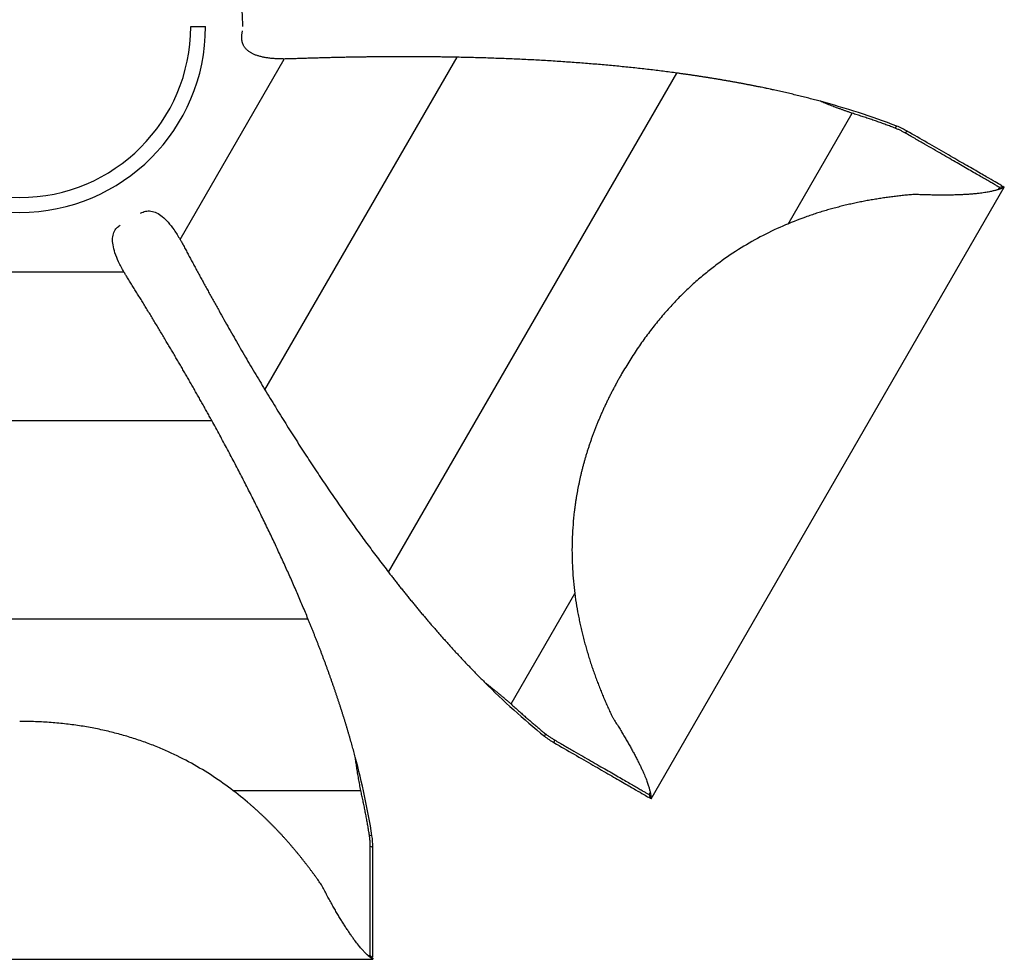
# Paper-space layout '_Superior' of a CAD drawing. Header units: millimetres. Extents: x -205 to 325, y -191 to 311.
# Tile 3 of 4: x 60 to 325, y -191 to 62. Entities that reach past the tile are written whole.
import ezdxf

# ---------------------------------------------------------------- set-up
doc = ezdxf.new("R2010")
doc.units = ezdxf.units.MM

psp = doc.layouts.new('_Superior')

# ---------------------------------------------------------------- linework, layer by layer
at = {"color": 7, "linetype": 'Continuous', "lineweight": 25}
for p, q in [((106, 60), (110, 60)), ((103.14, 2.73), (131.17, 51.27)), ((125.97, -37.75), (177.64, 51.74)), ((159.23, -86.83), (236.78, 47.48)), ((266.72, 6.86), (283.93, 36.67)), ((295.49, 32.66), (295.93, 33.21)), ((298.13, 31.41), (298.7, 31.88)), ((229.84, -147.75), (324.84, 16.79)), ((229.85, -147.76), (324.85, 16.78)), ((323.32, 16.17), (323.62, 16.69)), ((324.58, 16.94), (323.62, 16.69)), ((324.58, 16.94), (324.84, 16.79)), ((31.97, -6), (88.03, -6)), ((8.33, -46.01), (111.67, -46.01)), ((192.17, -122.26), (209.33, -92.54)), ((-17.55, -99.35), (137.55, -99.35)), ((201.42, -130.27), (201.17, -130.93)), ((203.83, -131.93), (203.7, -132.66)), ((117.34, -145.59), (151.76, -145.59)), ((229.32, -146.65), (229.62, -146.13)), ((229.32, -146.65), (229.58, -147.6)), ((229.58, -147.6), (229.83, -147.74)), ((154.07, -157.61), (154.76, -157.72)), ((154.3, -160.52), (155, -160.78)), ((153.7, -189.96), (154.3, -189.96)), ((155, -190.66), (154.3, -189.96)), ((155, -190.66), (155, -190.96)), ((-35, -190.96), (155, -190.96)), ((-35, -190.98), (155, -190.98))]:
    psp.add_line(p, q, dxfattribs=at)
for radius, start, end in [(60, 0, 180), (50, 180, 0), (46, 180, 0)]:
    psp.add_arc((60, 60), radius, start, end, dxfattribs=at)
for points, knots in [([(131.17, 51.27), (130.96, 51.28), (130.53, 51.28), (129.9, 51.29), (129.3, 51.32), (128.71, 51.35), (128.13, 51.39), (127.58, 51.45), (127.05, 51.51), (126.53, 51.58), (126.04, 51.66), (125.56, 51.75), (125.1, 51.85), (124.66, 51.96), (124.24, 52.08), (123.84, 52.21), (123.45, 52.34), (123.09, 52.49), (122.74, 52.65), (122.41, 52.81), (122.11, 52.99), (121.82, 53.17), (121.54, 53.37), (121.29, 53.57), (121.06, 53.79), (120.84, 54.01), (120.65, 54.24), (120.47, 54.48), (120.31, 54.74), (120.17, 55), (120.05, 55.27), (119.95, 55.55), (119.86, 55.84), (119.8, 56.14), (119.76, 56.45), (119.73, 56.76), (119.72, 57.09), (119.73, 57.43), (119.76, 57.77), (119.81, 58.13), (119.88, 58.5), (119.94, 58.74), (119.97, 58.86)], [0, 0, 0, 0, 0.040128, 0.0791, 0.116925, 0.153614, 0.189179, 0.223632, 0.256987, 0.289261, 0.320469, 0.350631, 0.379768, 0.407903, 0.435062, 0.461273, 0.486568, 0.510983, 0.534557, 0.557335, 0.579363, 0.600697, 0.621395, 0.641522, 0.661148, 0.680349, 0.699206, 0.717804, 0.736233, 0.754583, 0.772949, 0.791421, 0.810091, 0.829047, 0.848374, 0.868149, 0.888448, 0.909339, 0.930885, 0.953143, 0.976166, 1, 1, 1, 1]), ([(133.05, 51.31), (132.89, 51.3), (132.57, 51.29), (132.1, 51.28), (131.63, 51.28), (131.32, 51.28), (131.17, 51.27)], [0, 0, 0, 0, 0.25706, 0.50939, 0.757026, 1, 1, 1, 1]), ([(177.64, 51.74), (177.18, 51.75), (176.27, 51.77), (174.9, 51.79), (173.53, 51.81), (172.16, 51.83), (170.79, 51.84), (169.42, 51.85), (168.06, 51.86), (166.69, 51.87), (165.33, 51.88), (163.97, 51.88), (162.6, 51.88), (161.24, 51.87), (159.88, 51.87), (158.52, 51.86), (157.16, 51.85), (155.8, 51.84), (154.44, 51.82), (153.03, 51.81), (151.58, 51.79), (150.08, 51.76), (148.6, 51.74), (147.13, 51.71), (145.67, 51.68), (144.22, 51.65), (142.79, 51.61), (141.36, 51.57), (139.95, 51.53), (138.55, 51.49), (137.16, 51.45), (135.78, 51.4), (134.41, 51.36), (133.51, 51.33), (133.05, 51.31)], [0, 0, 0, 0, 0.032221, 0.064322, 0.0963, 0.128156, 0.15989, 0.191502, 0.222991, 0.25436, 0.285609, 0.316739, 0.347752, 0.37865, 0.409436, 0.440112, 0.470682, 0.501148, 0.531514, 0.561783, 0.595218, 0.62828, 0.660978, 0.693321, 0.725317, 0.756979, 0.788317, 0.819343, 0.850073, 0.880525, 0.91072, 0.940681, 0.970432, 1, 1, 1, 1]), ([(236.78, 47.48), (236.16, 47.57), (234.92, 47.73), (233.06, 47.97), (231.19, 48.2), (229.3, 48.43), (227.4, 48.65), (225.48, 48.86), (223.55, 49.06), (221.61, 49.26), (219.65, 49.45), (217.68, 49.63), (215.7, 49.8), (213.7, 49.97), (211.69, 50.13), (209.66, 50.29), (207.62, 50.43), (205.57, 50.57), (203.5, 50.71), (201.42, 50.83), (199.33, 50.95), (197.22, 51.06), (195.1, 51.16), (192.96, 51.26), (190.81, 51.35), (188.65, 51.43), (186.47, 51.51), (184.28, 51.58), (182.08, 51.64), (179.86, 51.7), (178.38, 51.73), (177.64, 51.74)], [0, 0, 0, 0, 0.03155, 0.063305, 0.095265, 0.127431, 0.159803, 0.192382, 0.225169, 0.258164, 0.291368, 0.324781, 0.358403, 0.392236, 0.426279, 0.460534, 0.495, 0.529679, 0.56457, 0.599674, 0.634991, 0.670522, 0.706268, 0.742229, 0.778404, 0.814796, 0.851403, 0.888227, 0.925267, 0.962525, 1, 1, 1, 1]), ([(275.37, 39.89), (275.11, 39.96), (274.6, 40.1), (273.83, 40.3), (273.06, 40.5), (272.29, 40.7), (271.51, 40.9), (270.73, 41.1), (269.94, 41.29), (269.16, 41.48), (268.36, 41.68), (267.57, 41.86), (266.77, 42.05), (265.97, 42.24), (265.17, 42.42), (264.36, 42.6), (263.55, 42.78), (262.74, 42.96), (261.92, 43.14), (261.1, 43.31), (260.27, 43.49), (259.45, 43.66), (258.62, 43.83), (257.78, 43.99), (256.95, 44.16), (256.11, 44.32), (255.26, 44.49), (254.41, 44.65), (253.56, 44.81), (252.71, 44.96), (251.85, 45.12), (250.99, 45.27), (250.13, 45.42), (249.26, 45.57), (248.39, 45.72), (247.52, 45.87), (246.64, 46.01), (245.76, 46.15), (244.88, 46.29), (243.99, 46.43), (243.1, 46.57), (242.21, 46.71), (241.31, 46.84), (240.41, 46.97), (239.5, 47.1), (238.6, 47.23), (237.69, 47.36), (237.08, 47.44), (236.78, 47.48)], [0, 0, 0, 0, 0.019378, 0.038835, 0.058374, 0.077996, 0.097703, 0.117498, 0.137383, 0.15736, 0.177429, 0.197595, 0.217858, 0.23822, 0.258683, 0.279248, 0.299918, 0.320694, 0.341577, 0.362569, 0.383672, 0.404886, 0.426214, 0.447656, 0.469215, 0.490891, 0.512685, 0.5346, 0.556637, 0.578796, 0.60108, 0.623489, 0.646024, 0.668688, 0.69148, 0.714402, 0.737456, 0.760642, 0.783962, 0.807416, 0.831005, 0.854731, 0.878594, 0.902595, 0.926736, 0.951016, 0.975437, 1, 1, 1, 1]), ([(283.93, 36.67), (283.66, 36.76), (283.14, 36.95), (282.36, 37.22), (281.6, 37.5), (280.85, 37.77), (280.11, 38.04), (279.39, 38.31), (278.69, 38.58), (277.99, 38.84), (277.32, 39.11), (276.65, 39.37), (276.01, 39.63), (275.58, 39.8), (275.37, 39.89)], [0, 0, 0, 0, 0.091983, 0.182313, 0.271016, 0.35812, 0.443648, 0.527624, 0.61007, 0.691005, 0.770448, 0.848418, 0.92493, 1, 1, 1, 1]), ([(295.49, 32.66), (295.29, 32.74), (294.88, 32.9), (294.26, 33.14), (293.63, 33.37), (293.01, 33.6), (292.38, 33.83), (291.75, 34.06), (291.11, 34.28), (290.48, 34.51), (289.84, 34.73), (289.19, 34.95), (288.55, 35.17), (287.9, 35.39), (287.24, 35.61), (286.59, 35.82), (285.93, 36.04), (285.26, 36.25), (284.6, 36.46), (284.15, 36.6), (283.93, 36.67)], [0, 0, 0, 0, 0.055588, 0.111082, 0.166491, 0.221822, 0.277087, 0.332309, 0.387516, 0.442732, 0.497981, 0.553286, 0.608668, 0.664149, 0.719745, 0.775475, 0.831353, 0.887392, 0.943605, 1, 1, 1, 1]), ([(298.13, 31.41), (298.01, 31.47), (297.76, 31.61), (297.4, 31.81), (297.02, 32), (296.65, 32.18), (296.27, 32.35), (295.88, 32.51), (295.62, 32.61), (295.49, 32.66)], [0, 0, 0, 0, 0.14464, 0.288572, 0.431865, 0.574586, 0.716804, 0.858586, 1, 1, 1, 1]), ([(324.27, 17.12), (324.24, 17.14), (324.09, 17.22), (322.93, 17.9), (320.78, 19.14), (317.7, 20.92), (313.84, 23.14), (309.3, 25.76), (304.25, 28.68), (300.54, 30.82), (298.7, 31.88)], [0, 0, 0, 0, 0.036489, 0.1673933, 0.3025718, 0.4411126, 0.5817193, 0.7227964, 0.8627707, 1, 1, 1, 1]), ([(323.62, 16.69), (323.62, 16.68), (323.36, 16.84), (322.72, 17.21), (322.46, 17.35), (321.89, 17.69), (321.57, 17.87), (320.87, 18.28), (320.49, 18.5), (319.67, 18.97), (318.37, 19.72), (315.83, 21.19), (313.43, 22.57), (310.86, 24.05), (308.13, 25.63), (304.26, 27.87), (301.71, 29.34), (299.96, 30.35), (299.06, 30.87), (298.13, 31.41)], [0, 0, 0, 0, 0.125, 0.125, 0.1875, 0.1875, 0.25, 0.25, 0.3125, 0.3125, 0.375, 0.5, 0.625, 0.625, 0.75, 0.875, 0.9375, 0.9375, 1, 1, 1, 1]), ([(324.82, 16.79), (324.81, 16.79), (324.8, 16.78), (324.77, 16.76), (324.72, 16.74), (324.67, 16.71), (324.61, 16.68), (324.54, 16.64), (324.45, 16.6), (324.36, 16.56), (324.25, 16.51), (324.13, 16.46), (323.99, 16.41), (323.85, 16.35), (323.68, 16.29), (323.51, 16.23), (323.32, 16.17), (323.11, 16.1), (322.89, 16.03), (322.49, 15.92), (321.84, 15.75), (320.82, 15.52), (319.55, 15.3), (318.27, 15.13), (317.07, 15), (316.05, 14.91), (314.98, 14.84), (313.87, 14.77), (312.72, 14.72), (311.53, 14.68), (310.3, 14.66), (309.04, 14.65), (307.73, 14.65), (306.38, 14.66), (304.99, 14.68), (303.57, 14.71), (302.11, 14.76), (301.11, 14.8), (300.6, 14.82)], [0, 0, 0, 0, 0.008449, 0.017311, 0.026576, 0.036236, 0.046284, 0.056712, 0.067514, 0.078684, 0.090217, 0.102111, 0.114363, 0.12697, 0.13993, 0.153237, 0.166887, 0.180877, 0.195205, 0.20987, 0.255635, 0.307917, 0.366518, 0.431342, 0.470306, 0.509364, 0.548573, 0.587975, 0.627607, 0.667506, 0.707704, 0.748234, 0.789128, 0.830412, 0.872115, 0.914263, 0.956884, 1, 1, 1, 1]), ([(300.6, 14.82), (300.37, 14.8), (299.9, 14.76), (299.19, 14.7), (298.48, 14.63), (297.77, 14.56), (297.05, 14.48), (296.34, 14.4), (295.62, 14.32), (294.9, 14.23), (294.17, 14.14), (293.45, 14.04), (292.72, 13.94), (292, 13.83), (291.27, 13.72), (290.54, 13.6), (289.81, 13.48), (289.07, 13.36), (288.34, 13.23), (287.61, 13.09), (286.87, 12.95), (286.13, 12.81), (285.4, 12.66), (284.66, 12.5), (283.92, 12.34), (283.18, 12.17), (282.45, 12), (281.71, 11.82), (280.97, 11.64), (280.23, 11.45), (279.49, 11.26), (278.76, 11.06), (278.02, 10.86), (277.28, 10.65), (276.55, 10.43), (275.81, 10.21), (275.07, 9.98), (274.34, 9.75), (273.61, 9.51), (272.87, 9.26), (272.14, 9.01), (269.58, 8.11), (265.22, 6.38), (259.15, 3.46), (253.24, 0.03), (248.95, -2.92), (246.14, -5.07), (244.7, -6.22), (243.28, -7.4), (241.87, -8.62), (240.48, -9.88), (239.11, -11.18), (237.75, -12.51), (236.42, -13.89), (235.1, -15.3), (233.8, -16.75), (232.51, -18.24), (231.25, -19.78), (230.01, -21.35), (228.79, -22.96), (227.59, -24.61), (226.41, -26.31), (225.25, -28.04), (224.11, -29.82), (222.99, -31.63), (222.27, -32.86), (221.91, -33.48)], [0, 0, 0, 0, 0.008241, 0.016464, 0.024671, 0.032863, 0.04104, 0.049203, 0.057353, 0.065491, 0.073616, 0.081731, 0.089836, 0.09793, 0.106016, 0.114093, 0.122162, 0.130223, 0.138278, 0.146326, 0.154368, 0.162404, 0.170436, 0.178462, 0.186485, 0.194503, 0.202518, 0.21053, 0.218539, 0.226546, 0.23455, 0.242553, 0.250554, 0.258554, 0.266553, 0.274551, 0.282549, 0.290548, 0.298546, 0.306546, 0.314546, 0.322548, 0.390579, 0.459232, 0.528753, 0.599426, 0.617997, 0.636681, 0.655484, 0.674413, 0.693473, 0.71267, 0.732013, 0.751507, 0.771159, 0.790978, 0.810971, 0.831144, 0.851507, 0.872066, 0.892831, 0.913808, 0.935006, 0.956432, 0.978094, 1, 1, 1, 1]), ([(92.53, 9.79), (92.95, 9.99), (93.83, 10.41), (95.36, 10.43), (96.93, 9.91), (98.48, 8.85), (100.05, 7.28), (101.64, 5.21), (102.62, 3.59), (103.14, 2.73)], [0, 0, 0, 0, 0.0992411, 0.2038513, 0.3157316, 0.4455748, 0.6003958, 0.784374, 1, 1, 1, 1]), ([(88.03, -6), (87.54, -5.11), (86.63, -3.46), (85.63, -1.04), (85.06, 1.1), (84.91, 2.98), (85.25, 4.59), (85.97, 5.84), (86.69, 6.34), (87, 6.55)], [0, 0, 0, 0, 0.219934, 0.407589, 0.565503, 0.697941, 0.812056, 0.918757, 1, 1, 1, 1]), ([(103.14, 2.73), (103.22, 2.59), (103.37, 2.33), (103.6, 1.92), (103.83, 1.5), (103.98, 1.22), (104.05, 1.08)], [0, 0, 0, 0, 0.242974, 0.49061, 0.74294, 1, 1, 1, 1]), ([(104.05, 1.08), (104.16, 0.89), (104.36, 0.5), (104.67, -0.08), (104.98, -0.66), (105.29, -1.24), (105.6, -1.83), (105.91, -2.41), (106.23, -3), (106.55, -3.59), (106.87, -4.19), (107.19, -4.78), (107.51, -5.38), (107.83, -5.98), (108.16, -6.58), (108.49, -7.18), (108.81, -7.79), (109.15, -8.39), (109.48, -9), (109.81, -9.61), (110.15, -10.23), (110.49, -10.84), (110.83, -11.46), (111.17, -12.08), (111.51, -12.7), (111.86, -13.33), (112.21, -13.95), (112.56, -14.58), (112.91, -15.21), (113.26, -15.84), (113.94, -17.06), (114.95, -18.86), (116.3, -21.23), (117.65, -23.6), (119.01, -25.96), (120.38, -28.33), (121.76, -30.69), (123.16, -33.05), (124.56, -35.4), (125.5, -36.96), (125.97, -37.75)], [0, 0, 0, 0, 0.014227, 0.028493, 0.042802, 0.057156, 0.071558, 0.086011, 0.100518, 0.115082, 0.129706, 0.14439, 0.159139, 0.173953, 0.188836, 0.203789, 0.218813, 0.23391, 0.249082, 0.26433, 0.279655, 0.295058, 0.310541, 0.326104, 0.341749, 0.357478, 0.37329, 0.389186, 0.405169, 0.421238, 0.437395, 0.498113, 0.559232, 0.620781, 0.682781, 0.745251, 0.808202, 0.871644, 0.935577, 1, 1, 1, 1]), ([(89, -7.61), (88.91, -7.47), (88.75, -7.2), (88.5, -6.8), (88.26, -6.4), (88.11, -6.13), (88.03, -6)], [0, 0, 0, 0, 0.25706, 0.50939, 0.757026, 1, 1, 1, 1]), ([(111.67, -46.01), (111.44, -45.61), (111, -44.81), (110.34, -43.61), (109.67, -42.41), (109, -41.22), (108.33, -40.03), (107.66, -38.84), (106.98, -37.65), (106.31, -36.46), (105.63, -35.28), (104.95, -34.1), (104.27, -32.92), (103.58, -31.74), (102.9, -30.56), (102.21, -29.39), (101.52, -28.22), (100.83, -27.04), (100.14, -25.87), (99.42, -24.66), (98.68, -23.41), (97.91, -22.13), (97.14, -20.86), (96.38, -19.6), (95.63, -18.35), (94.88, -17.12), (94.13, -15.89), (93.38, -14.68), (92.64, -13.47), (91.91, -12.28), (91.18, -11.1), (90.45, -9.93), (89.72, -8.76), (89.24, -7.99), (89, -7.61)], [0, 0, 0, 0, 0.0322214, 0.0643217, 0.0963002, 0.1281564, 0.1598902, 0.1915017, 0.2229914, 0.25436, 0.2856087, 0.3167387, 0.3477519, 0.3786503, 0.4094362, 0.4401123, 0.4706817, 0.5011476, 0.5315138, 0.5617835, 0.5952181, 0.6282805, 0.6609784, 0.6933208, 0.7253174, 0.7569789, 0.7883166, 0.8193429, 0.8500731, 0.8805253, 0.9107201, 0.9406806, 0.9704316, 1, 1, 1, 1]), ([(221.91, -33.48), (221.73, -33.8), (221.37, -34.42), (220.85, -35.36), (220.33, -36.3), (219.83, -37.23), (219.34, -38.17), (218.86, -39.11), (218.4, -40.04), (217.94, -40.98), (217.5, -41.91), (217.06, -42.85), (216.64, -43.78), (216.23, -44.72), (215.83, -45.65), (215.45, -46.58), (215.07, -47.51), (214.71, -48.44), (214.35, -49.38), (214.01, -50.3), (213.68, -51.23), (213.36, -52.16), (213.05, -53.09), (212.75, -54.02), (212.46, -54.94), (212.19, -55.87), (211.92, -56.79), (211.67, -57.71), (211.42, -58.64), (211.19, -59.56), (210.96, -60.48), (210.75, -61.4), (210.55, -62.31), (210.36, -63.23), (210.17, -64.15), (210, -65.06), (209.84, -65.97), (209.69, -66.88), (209.55, -67.79), (209.41, -68.7), (209.29, -69.61), (208.93, -72.51), (208.54, -77.39), (208.54, -84.22), (209.04, -90.92), (209.76, -95.82), (210.37, -98.98), (210.68, -100.5), (211.01, -102), (211.37, -103.49), (211.75, -104.98), (212.15, -106.45), (212.57, -107.92), (213, -109.37), (213.46, -110.81), (213.93, -112.24), (214.42, -113.66), (214.92, -115.06), (215.44, -116.46), (215.98, -117.83), (216.52, -119.2), (217.08, -120.55), (217.65, -121.88), (218.24, -123.2), (218.83, -124.5), (219.23, -125.35), (219.43, -125.78)], [0, 0, 0, 0, 0.0109917, 0.0219215, 0.0327904, 0.0435993, 0.0543491, 0.0650408, 0.0756753, 0.0862536, 0.0967768, 0.1072457, 0.1176615, 0.128025, 0.1383372, 0.1485993, 0.1588121, 0.1689766, 0.1790938, 0.1891648, 0.1991904, 0.2091716, 0.2191095, 0.2290049, 0.2388588, 0.2486721, 0.2584457, 0.2681806, 0.2778776, 0.2875375, 0.2971613, 0.3067499, 0.3163039, 0.3258243, 0.3353119, 0.3447674, 0.3541916, 0.3635854, 0.3729493, 0.3822843, 0.3915909, 0.40087, 0.4714447, 0.5408727, 0.6094377, 0.6773852, 0.6933888, 0.709388, 0.725386, 0.7413853, 0.7573883, 0.7733975, 0.7894154, 0.8054449, 0.8214887, 0.8375499, 0.8536318, 0.8697381, 0.8858724, 0.902039, 0.9182425, 0.9344877, 0.9507801, 0.9671254, 0.9835299, 1, 1, 1, 1]), ([(125.97, -37.75), (126.44, -38.52), (127.36, -40.05), (128.76, -42.33), (130.16, -44.59), (131.55, -46.82), (132.94, -49.04), (134.34, -51.23), (135.73, -53.4), (137.12, -55.55), (138.51, -57.67), (139.9, -59.77), (141.28, -61.85), (142.67, -63.91), (144.05, -65.94), (145.44, -67.95), (146.82, -69.94), (148.2, -71.91), (149.58, -73.85), (150.96, -75.77), (152.34, -77.67), (153.72, -79.55), (155.1, -81.4), (156.47, -83.24), (157.85, -85.04), (158.77, -86.24), (159.23, -86.83)], [0, 0, 0, 0, 0.045255, 0.090193, 0.134813, 0.179118, 0.223107, 0.266782, 0.310142, 0.353189, 0.395923, 0.438346, 0.480458, 0.522259, 0.563752, 0.604935, 0.645811, 0.68638, 0.726643, 0.766601, 0.806256, 0.845607, 0.884656, 0.923403, 0.961851, 1, 1, 1, 1]), ([(137.55, -99.35), (137.31, -98.78), (136.84, -97.62), (136.11, -95.89), (135.38, -94.15), (134.63, -92.4), (133.87, -90.65), (133.09, -88.88), (132.3, -87.11), (131.5, -85.33), (130.69, -83.54), (129.86, -81.74), (129.02, -79.94), (128.16, -78.12), (127.3, -76.3), (126.42, -74.47), (125.53, -72.63), (124.62, -70.78), (123.7, -68.92), (122.77, -67.06), (121.83, -65.19), (120.87, -63.31), (119.9, -61.42), (118.91, -59.52), (117.92, -57.61), (116.91, -55.7), (115.89, -53.78), (114.85, -51.84), (113.8, -49.9), (112.74, -47.96), (112.02, -46.66), (111.67, -46.01)], [0, 0, 0, 0, 0.03155, 0.063305, 0.095265, 0.127431, 0.159803, 0.192382, 0.225169, 0.258164, 0.291368, 0.324781, 0.358403, 0.392236, 0.426279, 0.460534, 0.495, 0.529679, 0.56457, 0.599674, 0.634991, 0.670522, 0.706268, 0.742229, 0.778404, 0.814796, 0.851403, 0.888227, 0.925267, 0.962525, 1, 1, 1, 1]), ([(159.23, -86.83), (159.47, -87.15), (159.97, -87.79), (160.71, -88.74), (161.45, -89.68), (162.19, -90.62), (162.94, -91.55), (163.68, -92.48), (164.42, -93.39), (165.16, -94.31), (165.9, -95.21), (166.64, -96.11), (167.38, -97), (168.12, -97.89), (168.86, -98.77), (169.6, -99.64), (170.34, -100.5), (171.08, -101.36), (171.82, -102.22), (172.56, -103.06), (173.3, -103.9), (174.04, -104.74), (174.78, -105.56), (175.52, -106.38), (176.25, -107.2), (176.99, -108), (177.73, -108.81), (178.47, -109.6), (179.2, -110.39), (179.94, -111.17), (180.68, -111.94), (181.41, -112.71), (182.15, -113.47), (182.89, -114.23), (183.62, -114.98), (184.36, -115.72), (184.85, -116.21), (185.1, -116.46)], [0, 0, 0, 0, 0.032257, 0.06427, 0.09604, 0.12757, 0.158861, 0.189915, 0.220735, 0.251323, 0.281681, 0.311812, 0.341719, 0.371403, 0.400867, 0.430115, 0.45915, 0.487973, 0.516589, 0.545, 0.573209, 0.60122, 0.629036, 0.65666, 0.684095, 0.711345, 0.738414, 0.765304, 0.79202, 0.818567, 0.844947, 0.871167, 0.897229, 0.923138, 0.9489, 0.974519, 1, 1, 1, 1]), ([(150.27, -136.57), (150.2, -136.31), (150.06, -135.8), (149.86, -135.03), (149.65, -134.26), (149.43, -133.49), (149.21, -132.72), (148.99, -131.95), (148.77, -131.17), (148.54, -130.39), (148.31, -129.61), (148.08, -128.83), (147.84, -128.04), (147.6, -127.26), (147.36, -126.47), (147.11, -125.68), (146.86, -124.89), (146.61, -124.09), (146.36, -123.3), (146.1, -122.5), (145.84, -121.7), (145.57, -120.9), (145.3, -120.09), (145.03, -119.29), (144.75, -118.48), (144.48, -117.67), (144.19, -116.86), (143.91, -116.04), (143.62, -115.23), (143.33, -114.41), (143.04, -113.59), (142.74, -112.77), (142.44, -111.95), (142.14, -111.12), (141.83, -110.29), (141.52, -109.46), (141.21, -108.63), (140.89, -107.8), (140.57, -106.96), (140.25, -106.12), (139.92, -105.28), (139.59, -104.44), (139.26, -103.6), (138.92, -102.75), (138.58, -101.9), (138.24, -101.05), (137.9, -100.2), (137.66, -99.63), (137.55, -99.35)], [0, 0, 0, 0, 0.019378, 0.038835, 0.058374, 0.077996, 0.097703, 0.117498, 0.137383, 0.15736, 0.177429, 0.197595, 0.217858, 0.23822, 0.258683, 0.279248, 0.299918, 0.320694, 0.341577, 0.362569, 0.383672, 0.404886, 0.426214, 0.447656, 0.469215, 0.490891, 0.512685, 0.5346, 0.556637, 0.578796, 0.60108, 0.623489, 0.646024, 0.668688, 0.69148, 0.714402, 0.737456, 0.760642, 0.783962, 0.807416, 0.831005, 0.854731, 0.878594, 0.902595, 0.926736, 0.951016, 0.975437, 1, 1, 1, 1]), ([(185.1, -116.46), (185.3, -116.61), (185.7, -116.92), (186.3, -117.4), (186.91, -117.89), (187.54, -118.39), (188.17, -118.9), (188.81, -119.43), (189.46, -119.97), (190.13, -120.52), (190.8, -121.09), (191.48, -121.67), (191.94, -122.06), (192.17, -122.26)], [0, 0, 0, 0, 0.082375, 0.166387, 0.252056, 0.339404, 0.428453, 0.519229, 0.611757, 0.706067, 0.802189, 0.900155, 1, 1, 1, 1]), ([(185.1, -116.46), (187.56, -118.91), (190.18, -121.41), (195.59, -126.3), (198.38, -128.69), (201.17, -130.93)], [0, 0, 0, 0, 0.5, 0.5, 1, 1, 1, 1]), ([(192.17, -122.26), (192.34, -122.41), (192.67, -122.73), (193.18, -123.19), (193.69, -123.65), (194.19, -124.11), (194.7, -124.56), (195.33, -125.12), (196.09, -125.79), (196.98, -126.56), (197.87, -127.32), (198.75, -128.08), (199.64, -128.82), (200.53, -129.55), (201.12, -130.03), (201.42, -130.27)], [0, 0, 0, 0, 0.055278, 0.11041, 0.165402, 0.220264, 0.275008, 0.329646, 0.425422, 0.521008, 0.616509, 0.712046, 0.807749, 0.903719, 1, 1, 1, 1]), ([(141.17, -170.96), (141.04, -170.77), (140.77, -170.38), (140.36, -169.8), (139.95, -169.22), (139.53, -168.63), (139.11, -168.05), (138.68, -167.47), (138.25, -166.89), (137.81, -166.31), (137.37, -165.73), (136.92, -165.15), (136.47, -164.58), (136.02, -164), (135.55, -163.42), (135.09, -162.85), (134.62, -162.28), (134.14, -161.7), (133.66, -161.13), (133.18, -160.57), (132.69, -160), (132.2, -159.43), (131.7, -158.87), (131.19, -158.31), (130.69, -157.75), (130.17, -157.2), (129.66, -156.64), (129.13, -156.09), (128.61, -155.55), (128.07, -155), (127.54, -154.46), (127, -153.92), (126.45, -153.38), (125.9, -152.85), (125.34, -152.32), (124.78, -151.79), (124.22, -151.27), (123.65, -150.75), (123.07, -150.24), (122.5, -149.72), (121.91, -149.22), (119.85, -147.45), (116.17, -144.54), (110.61, -140.75), (104.68, -137.33), (99.98, -135.09), (96.72, -133.73), (95.01, -133.06), (93.27, -132.42), (91.51, -131.82), (89.72, -131.24), (87.92, -130.7), (86.08, -130.2), (84.22, -129.72), (82.34, -129.29), (80.43, -128.89), (78.5, -128.52), (76.54, -128.2), (74.56, -127.91), (72.55, -127.65), (70.52, -127.44), (68.46, -127.26), (66.38, -127.13), (64.27, -127.03), (62.14, -126.97), (60.71, -126.96), (60, -126.96)], [0, 0, 0, 0, 0.0082407, 0.0164642, 0.0246715, 0.0328632, 0.0410402, 0.0492032, 0.0573531, 0.0654906, 0.0736164, 0.0817311, 0.0898355, 0.0979302, 0.1060157, 0.1140927, 0.1221617, 0.1302231, 0.1382777, 0.1463257, 0.1543678, 0.1624043, 0.1704357, 0.1784624, 0.1864848, 0.1945033, 0.2025183, 0.2105301, 0.2185391, 0.2265456, 0.23455, 0.2425526, 0.2505537, 0.2585536, 0.2665527, 0.2745512, 0.2825494, 0.2905477, 0.2985463, 0.3065456, 0.3145461, 0.3225481, 0.3905788, 0.4592316, 0.5287527, 0.5994264, 0.6179972, 0.6366812, 0.6554844, 0.6744128, 0.6934726, 0.7126704, 0.7320128, 0.7515068, 0.7711595, 0.7909782, 0.8109706, 0.8311442, 0.8515068, 0.8720664, 0.8928308, 0.9138079, 0.9350057, 0.9564319, 0.9780941, 1, 1, 1, 1]), ([(219.43, -125.78), (219.56, -125.98), (219.82, -126.39), (220.2, -127), (220.58, -127.61), (220.95, -128.2), (221.31, -128.79), (221.66, -129.38), (222.01, -129.95), (222.35, -130.52), (222.69, -131.09), (223.01, -131.65), (223.33, -132.2), (223.65, -132.74), (223.96, -133.28), (224.26, -133.81), (224.55, -134.34), (224.83, -134.86), (225.11, -135.37), (225.38, -135.88), (225.65, -136.37), (225.91, -136.87), (226.16, -137.35), (226.4, -137.83), (226.63, -138.3), (226.86, -138.77), (227.08, -139.23), (227.3, -139.68), (227.5, -140.13), (227.7, -140.56), (228.04, -141.34), (228.47, -142.39), (228.91, -143.59), (229.23, -144.58), (229.43, -145.31), (229.56, -145.83), (229.64, -146.22), (229.7, -146.55), (229.75, -146.84), (229.79, -147.09), (229.81, -147.3), (229.82, -147.47), (229.83, -147.59), (229.83, -147.69), (229.83, -147.72), (229.83, -147.74)], [0, 0, 0, 0, 0.0208121, 0.0415066, 0.0620863, 0.0825539, 0.1029121, 0.1231639, 0.143312, 0.1633595, 0.1833094, 0.2031648, 0.2229286, 0.2426041, 0.2621943, 0.2817027, 0.3011325, 0.3204872, 0.3397705, 0.358986, 0.3781375, 0.3972289, 0.4162641, 0.4352472, 0.4541822, 0.4730734, 0.4919251, 0.5107425, 0.5295317, 0.5482993, 0.567052, 0.6314131, 0.6896537, 0.741684, 0.7873123, 0.813888, 0.8393402, 0.8636549, 0.8868095, 0.9087783, 0.9295471, 0.9490928, 0.9673805, 0.9843661, 1, 1, 1, 1]), ([(201.42, -130.27), (201.53, -130.36), (201.75, -130.54), (202.08, -130.79), (202.42, -131.03), (202.76, -131.27), (203.11, -131.49), (203.47, -131.72), (203.71, -131.86), (203.83, -131.93)], [0, 0, 0, 0, 0.141412, 0.283193, 0.42541, 0.568131, 0.711425, 0.855358, 1, 1, 1, 1]), ([(203.83, -131.93), (204.76, -132.46), (205.66, -132.99), (207.41, -134), (209.96, -135.47), (213.83, -137.7), (216.56, -139.28), (219.13, -140.76), (221.53, -142.15), (224.07, -143.61), (225.37, -144.37), (226.19, -144.84), (226.57, -145.06), (227.27, -145.46), (227.59, -145.65), (228.16, -145.98), (228.42, -146.12), (229.06, -146.5), (229.32, -146.65), (229.32, -146.65)], [0, 0, 0, 0, 0.0625, 0.0625, 0.125, 0.25, 0.375, 0.375, 0.5, 0.625, 0.6875, 0.6875, 0.75, 0.75, 0.8125, 0.8125, 0.875, 0.875, 1, 1, 1, 1]), ([(203.7, -132.66), (207.39, -134.79), (210.97, -136.86), (215.81, -139.65), (217.33, -140.53), (220.14, -142.15), (221.43, -142.9), (223.75, -144.24), (224.78, -144.83), (226.53, -145.84), (227.27, -146.27), (228.43, -146.94), (228.87, -147.19), (229.44, -147.52), (229.58, -147.6), (229.58, -147.6)], [0, 0, 0, 0, 0.25, 0.25, 0.375, 0.375, 0.5, 0.5, 0.625, 0.625, 0.75, 0.75, 0.875, 0.875, 1, 1, 1, 1]), ([(151.76, -145.59), (151.71, -145.32), (151.6, -144.77), (151.45, -143.96), (151.31, -143.16), (151.17, -142.37), (151.04, -141.6), (150.91, -140.84), (150.79, -140.1), (150.67, -139.37), (150.56, -138.65), (150.46, -137.94), (150.36, -137.25), (150.3, -136.79), (150.27, -136.57)], [0, 0, 0, 0, 0.091983, 0.182313, 0.271016, 0.35812, 0.443648, 0.527624, 0.61007, 0.691005, 0.770448, 0.848418, 0.92493, 1, 1, 1, 1]), ([(154.07, -157.61), (154.04, -157.39), (153.97, -156.96), (153.86, -156.3), (153.75, -155.65), (153.64, -154.99), (153.53, -154.33), (153.41, -153.67), (153.29, -153.01), (153.16, -152.35), (153.03, -151.68), (152.9, -151.01), (152.77, -150.34), (152.64, -149.67), (152.5, -149), (152.35, -148.32), (152.21, -147.64), (152.06, -146.96), (151.91, -146.28), (151.81, -145.82), (151.76, -145.59)], [0, 0, 0, 0, 0.055588, 0.111082, 0.166491, 0.221822, 0.277087, 0.332309, 0.387516, 0.442732, 0.497981, 0.553286, 0.608668, 0.664149, 0.719745, 0.775475, 0.831353, 0.887392, 0.943605, 1, 1, 1, 1]), ([(154.3, -160.52), (154.3, -160.38), (154.3, -160.1), (154.28, -159.69), (154.26, -159.27), (154.23, -158.85), (154.19, -158.44), (154.13, -158.02), (154.09, -157.75), (154.07, -157.61)], [0, 0, 0, 0, 0.14464, 0.288572, 0.431865, 0.574586, 0.716804, 0.858586, 1, 1, 1, 1]), ([(154.3, -189.96), (154.3, -189.96), (154.3, -189.66), (154.3, -188.92), (154.3, -188.62), (154.3, -187.96), (154.3, -187.59), (154.3, -186.78), (154.3, -186.34), (154.3, -185.4), (154.3, -183.9), (154.3, -180.96), (154.3, -178.19), (154.3, -175.22), (154.3, -172.07), (154.3, -167.6), (154.3, -164.66), (154.3, -162.64), (154.3, -161.6), (154.3, -160.52)], [0, 0, 0, 0, 0.125, 0.125, 0.1875, 0.1875, 0.25, 0.25, 0.3125, 0.3125, 0.375, 0.5, 0.625, 0.625, 0.75, 0.875, 0.9375, 0.9375, 1, 1, 1, 1]), ([(155, -190.31), (155, -190.27), (155, -190.1), (155, -188.75), (155, -186.27), (155, -182.71), (155, -178.27), (155, -173.02), (155, -167.19), (155, -162.91), (155, -160.78)], [0, 0, 0, 0, 0.036489, 0.167393, 0.302572, 0.441113, 0.581719, 0.722796, 0.862771, 1, 1, 1, 1]), ([(154.99, -190.95), (154.98, -190.94), (154.97, -190.93), (154.94, -190.91), (154.9, -190.89), (154.85, -190.86), (154.79, -190.82), (154.72, -190.78), (154.64, -190.72), (154.56, -190.66), (154.46, -190.59), (154.36, -190.51), (154.24, -190.42), (154.12, -190.32), (153.99, -190.21), (153.85, -190.09), (153.7, -189.96), (153.54, -189.81), (153.37, -189.66), (153.07, -189.37), (152.59, -188.88), (151.89, -188.11), (151.07, -187.13), (150.28, -186.11), (149.57, -185.13), (148.98, -184.29), (148.38, -183.4), (147.77, -182.47), (147.15, -181.5), (146.52, -180.49), (145.89, -179.44), (145.24, -178.35), (144.59, -177.22), (143.92, -176.04), (143.25, -174.83), (142.57, -173.58), (141.87, -172.29), (141.41, -171.4), (141.17, -170.96)], [0, 0, 0, 0, 0.008449, 0.017311, 0.026576, 0.036236, 0.046284, 0.056712, 0.067514, 0.078684, 0.090217, 0.102111, 0.114363, 0.12697, 0.13993, 0.153237, 0.166887, 0.180877, 0.195205, 0.20987, 0.255635, 0.307917, 0.366518, 0.431342, 0.470306, 0.509364, 0.548573, 0.587975, 0.627607, 0.667506, 0.707704, 0.748234, 0.789128, 0.830412, 0.872115, 0.914263, 0.956884, 1, 1, 1, 1])]:
    psp.add_open_spline(points, degree=3, knots=knots, dxfattribs=at)
for points in [[(295.93, 33.21), (289.26, 35.8), (282.07, 38.08), (275.37, 39.89)], [(298.7, 31.88), (297.82, 32.39), (296.89, 32.84), (295.93, 33.21)], [(201.17, -130.93), (201.97, -131.57), (202.82, -132.15), (203.7, -132.66)], [(154.76, -157.72), (153.67, -150.64), (152.06, -143.28), (150.27, -136.57)], [(229.83, -147.74), (229.84, -147.74), (229.84, -147.75), (229.84, -147.75)], [(155, -160.78), (155, -159.76), (154.92, -158.74), (154.76, -157.72)]]:
    psp.add_open_spline(points, degree=3, dxfattribs=at)

doc.saveas('drawing.dxf')
